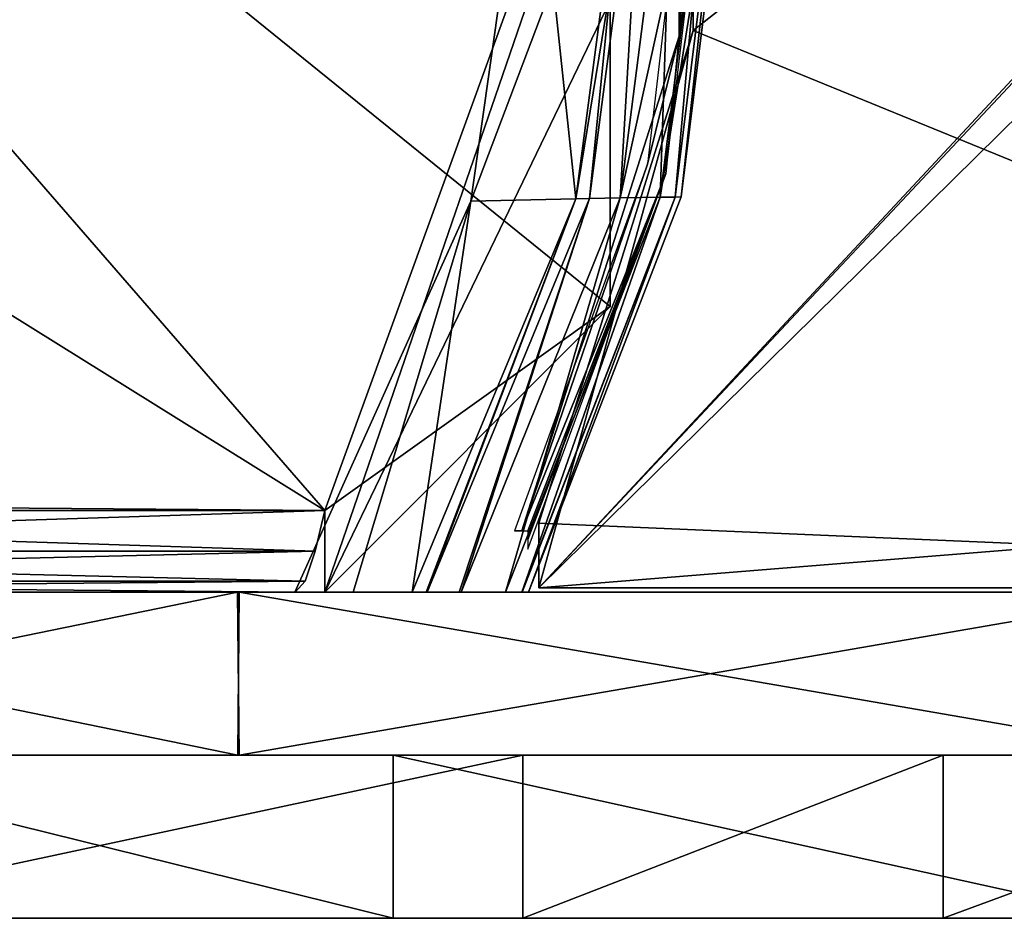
# Model space of a CAD drawing. Header units: millimetres. Extents: x -229 to 223, y -69 to 475.
# Tile 10 of 92: x -67 to -43, y -48 to -26. Entities that reach past the tile are written whole.
import ezdxf

# ---------------------------------------------------------------- set-up
doc = ezdxf.new("R2010")
doc.units = ezdxf.units.MM
doc.header["$LTSCALE"] = 65.185185
for name, color, linetype in [('11', 7, 'CONTINUOUS'), ('12', 7, 'CONTINUOUS'), ('15', 7, 'CONTINUOUS'), ('16', 7, 'CONTINUOUS'), ('19', 7, 'CONTINUOUS'), ('20', 7, 'CONTINUOUS'), ('39', 7, 'CONTINUOUS'), ('40', 7, 'CONTINUOUS'), ('41', 7, 'CONTINUOUS'), ('42', 7, 'CONTINUOUS'), ('46', 7, 'CONTINUOUS'), ('47', 7, 'CONTINUOUS'), ('48', 7, 'CONTINUOUS'), ('712', 7, 'CONTINUOUS'), ('713', 7, 'CONTINUOUS'), ('723', 7, 'CONTINUOUS'), ('725', 7, 'CONTINUOUS'), ('73', 7, 'CONTINUOUS'), ('74', 7, 'CONTINUOUS'), ('75', 7, 'CONTINUOUS')]:
    doc.layers.add(name, color=color, linetype=linetype)

msp = doc.modelspace()

# ---------------------------------------------------------------- linework, layer by layer
at = {"layer": '11', "color": 7, "linetype": 'Continuous'}
for points in [[(-17, 0.3, -82.75), (-17, 0, -82.75), (-54.25, -39.7, -82.75), (-17, 0.3, -82.75)], [(-50.464, -26.03, -82.75), (-17, 0.3, -82.75), (-54.25, -39.7, -82.75), (-50.464, -26.03, -82.75)], [(-50.464, -13.37, -82.75), (-17, 0.3, -82.75), (-50.464, -26.03, -82.75), (-50.464, -13.37, -82.75)], [(-17, 0, -82.75), (-17, -3, -82.75), (-54.25, -39.7, -82.75), (-17, 0, -82.75)], [(-54.25, -39.7, -82.75), (-17, -3, -82.75), (-17, -36.7, -82.75), (-54.25, -39.7, -82.75)], [(-54.25, -38.107, -82.75), (-50.464, -26.03, -82.75), (-54.25, -39.7, -82.75), (-54.25, -38.107, -82.75)], [(-17, -39.7, -82.75), (-54.25, -39.7, -82.75), (-17, -36.7, -82.75), (-17, -39.7, -82.75)]]:
    msp.add_3dface(points, dxfattribs=at)
at = {"layer": '12', "color": 7, "linetype": 'Continuous'}
for points in [[(-54.25, 0.3, 82.75), (-50.464, -13.37, 82.75), (-17, -39.7, 82.75), (-54.25, 0.3, 82.75)], [(-17, -3, 82.75), (-54.25, 0.3, 82.75), (-17, -36.7, 82.75), (-17, -3, 82.75)], [(-17, -36.7, 82.75), (-54.25, 0.3, 82.75), (-17, -39.7, 82.75), (-17, -36.7, 82.75)], [(-50.464, -13.37, 82.75), (-50.464, -26.03, 82.75), (-17, -39.7, 82.75), (-50.464, -13.37, 82.75)], [(-50.464, -26.03, 82.75), (-54.25, -38.107, 82.75), (-17, -39.7, 82.75), (-50.464, -26.03, 82.75)], [(-54.25, -38.107, 82.75), (-54.25, -39.7, 82.75), (-17, -39.7, 82.75), (-54.25, -38.107, 82.75)]]:
    msp.add_3dface(points, dxfattribs=at)
at = {"layer": '15', "color": 7, "linetype": 'Continuous'}
for points in [[(-59.5, -37.8, -52.75), (-59.743, -38.8, -52.482), (-90.6, -37.8, -52.75), (-59.5, -37.8, -52.75)], [(-90.6, -37.8, -52.75), (-59.743, -38.8, -52.482), (-90.357, -38.8, -52.482), (-90.6, -37.8, -52.75)], [(-59.743, -38.8, -52.482), (-59.985, -39.532, -51.75), (-90.357, -38.8, -52.482), (-59.743, -38.8, -52.482)], [(-90.357, -38.8, -52.482), (-59.985, -39.532, -51.75), (-90.115, -39.532, -51.75), (-90.357, -38.8, -52.482)], [(-60.228, -39.8, -50.75), (-89.872, -39.8, -50.75), (-90.115, -39.532, -51.75), (-60.228, -39.8, -50.75)], [(-59.985, -39.532, -51.75), (-60.228, -39.8, -50.75), (-90.115, -39.532, -51.75), (-59.985, -39.532, -51.75)]]:
    msp.add_3dface(points, dxfattribs=at)
at = {"layer": '16', "color": 7, "linetype": 'Continuous'}
for points in [[(-46.5, -2, -52.75), (-59.5, -37.8, -52.75), (-88.229, -19.9, -52.75), (-46.5, -2, -52.75)], [(-59.5, -37.8, -52.75), (-46.5, -2, -52.75), (-59.5, -39.8, -52.75), (-59.5, -37.8, -52.75)], [(-59.5, -39.8, -52.75), (-46.5, -2, -52.75), (-52.5, -25.3, -52.75), (-59.5, -39.8, -52.75)], [(-59.5, -37.8, -52.75), (-90.6, -37.8, -52.75), (-88.229, -19.9, -52.75), (-59.5, -37.8, -52.75)], [(-52.5, -32.8, -52.75), (-59.5, -39.8, -52.75), (-52.5, -25.3, -52.75), (-52.5, -32.8, -52.75)]]:
    msp.add_3dface(points, dxfattribs=at)
at = {"layer": '19', "color": 7, "linetype": 'Continuous'}
for points in [[(-52.5, -32.8, 52.75), (-52.5, -25.5, 52.75), (-90.6, -2, 52.75), (-52.5, -32.8, 52.75)], [(-59.5, -37.8, 52.75), (-52.5, -32.8, 52.75), (-90.6, -2, 52.75), (-59.5, -37.8, 52.75)], [(-88.229, -19.9, 52.75), (-59.5, -37.8, 52.75), (-90.6, -2, 52.75), (-88.229, -19.9, 52.75)], [(-90.6, -37.554, 52.75), (-59.5, -37.8, 52.75), (-88.229, -19.9, 52.75), (-90.6, -37.554, 52.75)], [(-59.5, -39.8, 52.75), (-52.5, -32.8, 52.75), (-59.5, -37.8, 52.75), (-59.5, -39.8, 52.75)], [(-90.6, -37.8, 52.75), (-59.5, -37.8, 52.75), (-90.6, -37.554, 52.75), (-90.6, -37.8, 52.75)]]:
    msp.add_3dface(points, dxfattribs=at)
at = {"layer": '20', "color": 7, "linetype": 'Continuous'}
for points in [[(-59.5, -37.8, 52.75), (-90.6, -37.8, 52.75), (-90.357, -38.8, 52.482), (-59.5, -37.8, 52.75)], [(-59.5, -37.8, 52.75), (-90.357, -38.8, 52.482), (-59.743, -38.8, 52.482), (-59.5, -37.8, 52.75)], [(-90.357, -38.8, 52.482), (-90.115, -39.532, 51.75), (-59.743, -38.8, 52.482), (-90.357, -38.8, 52.482)], [(-59.743, -38.8, 52.482), (-90.115, -39.532, 51.75), (-59.985, -39.532, 51.75), (-59.743, -38.8, 52.482)], [(-90.115, -39.532, 51.75), (-89.872, -39.8, 50.75), (-59.985, -39.532, 51.75), (-90.115, -39.532, 51.75)], [(-89.872, -39.8, 50.75), (-60.228, -39.8, 50.75), (-59.985, -39.532, 51.75), (-89.872, -39.8, 50.75)]]:
    msp.add_3dface(points, dxfattribs=at)
at = {"layer": '39', "color": 7, "linetype": 'Continuous'}
for points in [[(-49.982, -19.8, -83.75), (-50.909, -30.114, -83.604), (-51.275, -30.119, -83.75), (-49.982, -19.8, -83.75)], [(-49.629, -19.8, -83.604), (-50.757, -30.11, -83.25), (-50.909, -30.114, -83.604), (-49.629, -19.8, -83.604)], [(-49.629, -19.8, -83.604), (-50.909, -30.114, -83.604), (-49.982, -19.8, -83.75), (-49.629, -19.8, -83.604)], [(-49.482, -19.8, -83.25), (-50.757, -30.11, -83.25), (-49.629, -19.8, -83.604), (-49.482, -19.8, -83.25)], [(-54.67, -39.8, -83.603), (-55.073, -39.8, -83.75), (-51.275, -30.119, -83.75), (-54.67, -39.8, -83.603)], [(-54.67, -39.8, -83.603), (-50.909, -30.114, -83.604), (-54.657, -39.8, -83.591), (-54.67, -39.8, -83.603)], [(-50.909, -30.114, -83.604), (-54.67, -39.8, -83.603), (-51.275, -30.119, -83.75), (-50.909, -30.114, -83.604)], [(-50.909, -30.114, -83.604), (-54.505, -39.8, -83.25), (-54.657, -39.8, -83.591), (-50.909, -30.114, -83.604)], [(-50.757, -30.11, -83.25), (-54.505, -39.8, -83.25), (-50.909, -30.114, -83.604), (-50.757, -30.11, -83.25)]]:
    msp.add_3dface(points, dxfattribs=at)
at = {"layer": '40', "color": 7, "linetype": 'Continuous'}
for points in [[(-53.344, -30.156, -81.924), (-51.975, -19.8, -81.924), (-53.01, -30.147, -82.848), (-53.344, -30.156, -81.924)], [(-52.26, -30.135, -83.51), (-53.01, -30.147, -82.848), (-51.654, -19.8, -82.848), (-52.26, -30.135, -83.51)], [(-53.01, -30.147, -82.848), (-51.975, -19.8, -81.924), (-51.654, -19.8, -82.848), (-53.01, -30.147, -82.848)], [(-50.932, -19.8, -83.51), (-51.275, -30.119, -83.75), (-52.26, -30.135, -83.51), (-50.932, -19.8, -83.51)], [(-50.932, -19.8, -83.51), (-52.26, -30.135, -83.51), (-51.654, -19.8, -82.848), (-50.932, -19.8, -83.51)], [(-49.982, -19.8, -83.75), (-51.275, -30.119, -83.75), (-50.932, -19.8, -83.51), (-49.982, -19.8, -83.75)], [(-57.359, -39.8, -81.924), (-53.344, -30.156, -81.924), (-57.02, -39.8, -82.806), (-57.359, -39.8, -81.924)], [(-57.02, -39.8, -82.806), (-53.344, -30.156, -81.924), (-56.99, -39.8, -82.846), (-57.02, -39.8, -82.806)], [(-56.99, -39.8, -82.846), (-53.344, -30.156, -81.924), (-53.01, -30.147, -82.848), (-56.99, -39.8, -82.846)], [(-56.99, -39.8, -82.846), (-53.01, -30.147, -82.848), (-56.206, -39.8, -83.487), (-56.99, -39.8, -82.846)], [(-53.01, -30.147, -82.848), (-56.158, -39.8, -83.51), (-56.206, -39.8, -83.487), (-53.01, -30.147, -82.848)], [(-52.26, -30.135, -83.51), (-55.073, -39.8, -83.75), (-56.158, -39.8, -83.51), (-52.26, -30.135, -83.51)], [(-52.26, -30.135, -83.51), (-56.158, -39.8, -83.51), (-53.01, -30.147, -82.848), (-52.26, -30.135, -83.51)], [(-51.275, -30.119, -83.75), (-55.073, -39.8, -83.75), (-52.26, -30.135, -83.51), (-51.275, -30.119, -83.75)]]:
    msp.add_3dface(points, dxfattribs=at)
at = {"layer": '41', "color": 7, "linetype": 'Continuous'}
for points in [[(-54.44, -19.8, -53.75), (-53.344, -30.156, -81.924), (-55.919, -30.212, -53.75), (-54.44, -19.8, -53.75)], [(-51.975, -19.8, -81.924), (-53.344, -30.156, -81.924), (-54.44, -19.8, -53.75), (-51.975, -19.8, -81.924)], [(-53.344, -30.156, -81.924), (-57.359, -39.8, -81.924), (-55.919, -30.212, -53.75), (-53.344, -30.156, -81.924)], [(-60.241, -39.8, -53.75), (-55.919, -30.212, -53.75), (-58.806, -39.8, -67.695), (-60.241, -39.8, -53.75)], [(-55.919, -30.212, -53.75), (-57.359, -39.8, -81.924), (-58.806, -39.8, -67.695), (-55.919, -30.212, -53.75)]]:
    msp.add_3dface(points, dxfattribs=at)
at = {"layer": '42', "color": 7, "linetype": 'Continuous'}
for points in [[(-50.811, -26.165, -82.119), (-49.982, -19.8, -82.25), (-50.811, -13.435, -82.119), (-50.811, -26.165, -82.119)], [(-50.811, -26.165, -82.119), (-50.811, -13.435, -82.119), (-50.481, -19.8, -81.794), (-50.811, -26.165, -82.119)], [(-51.588, -29.305, -81.794), (-50.811, -26.165, -82.119), (-50.481, -19.8, -81.794), (-51.588, -29.305, -81.794)], [(-51.133, -29.542, -82.25), (-49.982, -19.8, -82.25), (-50.811, -26.165, -82.119), (-51.133, -29.542, -82.25)], [(-54.673, -38.3, -82.118), (-51.133, -29.542, -82.25), (-50.811, -26.165, -82.119), (-54.673, -38.3, -82.118)], [(-54.673, -38.3, -82.118), (-50.811, -26.165, -82.119), (-51.588, -29.305, -81.794), (-54.673, -38.3, -82.118)], [(-54.852, -38.3, -81.794), (-54.673, -38.3, -82.118), (-51.588, -29.305, -81.794), (-54.852, -38.3, -81.794)], [(-54.52, -38.3, -82.208), (-51.133, -29.542, -82.25), (-54.673, -38.3, -82.118), (-54.52, -38.3, -82.208)], [(-54.52, -38.748, -82.25), (-51.133, -29.542, -82.25), (-54.52, -38.515, -82.239), (-54.52, -38.748, -82.25)], [(-54.52, -38.515, -82.239), (-51.133, -29.542, -82.25), (-54.52, -38.3, -82.208), (-54.52, -38.515, -82.239)], [(-54.752, -38.3, -82.037), (-54.673, -38.3, -82.118), (-54.852, -38.3, -81.794), (-54.752, -38.3, -82.037)]]:
    msp.add_3dface(points, dxfattribs=at)
at = {"layer": '46', "color": 7, "linetype": 'Continuous'}
for points in [[(-50.909, -30.114, 83.604), (-49.629, -19.8, 83.604), (-51.275, -30.119, 83.75), (-50.909, -30.114, 83.604)], [(-51.275, -30.119, 83.75), (-49.629, -19.8, 83.604), (-49.982, -19.8, 83.75), (-51.275, -30.119, 83.75)], [(-50.909, -30.114, 83.604), (-50.757, -30.11, 83.25), (-49.629, -19.8, 83.604), (-50.909, -30.114, 83.604)], [(-50.757, -30.11, 83.25), (-49.482, -19.8, 83.25), (-49.629, -19.8, 83.604), (-50.757, -30.11, 83.25)], [(-55.073, -39.8, 83.75), (-54.671, -39.8, 83.603), (-51.275, -30.119, 83.75), (-55.073, -39.8, 83.75)], [(-54.671, -39.8, 83.603), (-54.657, -39.8, 83.591), (-50.909, -30.114, 83.604), (-54.671, -39.8, 83.603)], [(-54.671, -39.8, 83.603), (-50.909, -30.114, 83.604), (-51.275, -30.119, 83.75), (-54.671, -39.8, 83.603)], [(-54.657, -39.8, 83.591), (-54.505, -39.8, 83.25), (-50.909, -30.114, 83.604), (-54.657, -39.8, 83.591)], [(-54.505, -39.8, 83.25), (-50.757, -30.11, 83.25), (-50.909, -30.114, 83.604), (-54.505, -39.8, 83.25)]]:
    msp.add_3dface(points, dxfattribs=at)
at = {"layer": '47', "color": 7, "linetype": 'Continuous'}
for points in [[(-51.975, -19.8, 81.924), (-53.344, -30.156, 81.924), (-51.654, -19.8, 82.848), (-51.975, -19.8, 81.924)], [(-51.654, -19.8, 82.848), (-53.344, -30.156, 81.924), (-53.01, -30.148, 82.848), (-51.654, -19.8, 82.848)], [(-52.259, -30.135, 83.51), (-51.654, -19.8, 82.848), (-53.01, -30.148, 82.848), (-52.259, -30.135, 83.51)], [(-51.275, -30.119, 83.75), (-49.982, -19.8, 83.75), (-52.259, -30.135, 83.51), (-51.275, -30.119, 83.75)], [(-52.259, -30.135, 83.51), (-49.982, -19.8, 83.75), (-50.932, -19.8, 83.51), (-52.259, -30.135, 83.51)], [(-52.259, -30.135, 83.51), (-50.932, -19.8, 83.51), (-51.654, -19.8, 82.848), (-52.259, -30.135, 83.51)], [(-53.344, -30.156, 81.924), (-57.359, -39.8, 81.924), (-56.99, -39.8, 82.846), (-53.344, -30.156, 81.924)], [(-56.159, -39.8, 83.509), (-53.01, -30.148, 82.848), (-56.99, -39.8, 82.846), (-56.159, -39.8, 83.509)], [(-53.01, -30.148, 82.848), (-53.344, -30.156, 81.924), (-56.99, -39.8, 82.846), (-53.01, -30.148, 82.848)], [(-56.159, -39.8, 83.509), (-55.073, -39.8, 83.75), (-52.259, -30.135, 83.51), (-56.159, -39.8, 83.509)], [(-56.159, -39.8, 83.509), (-52.259, -30.135, 83.51), (-53.01, -30.148, 82.848), (-56.159, -39.8, 83.509)], [(-55.073, -39.8, 83.75), (-51.275, -30.119, 83.75), (-52.259, -30.135, 83.51), (-55.073, -39.8, 83.75)], [(-56.99, -39.8, 82.846), (-57.359, -39.8, 81.924), (-57.016, -39.8, 82.81), (-56.99, -39.8, 82.846)], [(-56.159, -39.8, 83.509), (-56.99, -39.8, 82.846), (-56.221, -39.8, 83.479), (-56.159, -39.8, 83.509)]]:
    msp.add_3dface(points, dxfattribs=at)
at = {"layer": '48', "color": 7, "linetype": 'Continuous'}
for points in [[(-53.344, -30.156, 81.924), (-51.975, -19.8, 81.924), (-55.919, -30.212, 53.75), (-53.344, -30.156, 81.924)], [(-55.919, -30.212, 53.75), (-51.975, -19.8, 81.924), (-54.44, -19.8, 53.75), (-55.919, -30.212, 53.75)], [(-57.359, -39.8, 81.924), (-53.344, -30.156, 81.924), (-55.919, -30.212, 53.75), (-57.359, -39.8, 81.924)], [(-55.919, -30.212, 53.75), (-60.241, -39.8, 53.75), (-58.806, -39.8, 67.696), (-55.919, -30.212, 53.75)], [(-57.359, -39.8, 81.924), (-55.919, -30.212, 53.75), (-58.806, -39.8, 67.696), (-57.359, -39.8, 81.924)]]:
    msp.add_3dface(points, dxfattribs=at)
at = {"layer": '712', "color": 7, "linetype": 'Continuous'}
for points in [[(-74.004, -47.8, 81.384), (-73.356, -47.8, -81.968), (-57.824, -47.8, 93.575), (-74.004, -47.8, 81.384)], [(-73.356, -47.8, -81.968), (-54.642, -47.8, -95.467), (-57.824, -47.8, 93.575), (-73.356, -47.8, -81.968)], [(-54.642, -47.8, -95.467), (-44.331, -47.8, -100.67), (-57.824, -47.8, 93.575), (-54.642, -47.8, -95.467)], [(-57.824, -47.8, 93.575), (-44.331, -47.8, -100.67), (-39.672, -47.8, 102.596), (-57.824, -47.8, 93.575)], [(-44.331, -47.8, -100.67), (-33.478, -47.8, -104.782), (-39.672, -47.8, 102.596), (-44.331, -47.8, -100.67)]]:
    msp.add_3dface(points, dxfattribs=at)
at = {"layer": '713', "color": 7, "linetype": 'Continuous'}
for points in [[(-74.004, -43.8, 81.384), (-57.824, -43.8, 93.575), (-73.356, -43.8, -81.968), (-74.004, -43.8, 81.384)], [(-73.356, -43.8, -81.968), (-57.824, -43.8, 93.575), (-54.642, -43.8, -95.467), (-73.356, -43.8, -81.968)], [(-57.824, -43.8, 93.575), (-39.672, -43.8, 102.596), (-54.642, -43.8, -95.467), (-57.824, -43.8, 93.575)], [(-54.642, -43.8, -95.467), (-39.672, -43.8, 102.596), (-44.331, -43.8, -100.67), (-54.642, -43.8, -95.467)], [(-44.331, -43.8, -100.67), (-39.672, -43.8, 102.596), (-33.478, -43.8, -104.782), (-44.331, -43.8, -100.67)]]:
    msp.add_3dface(points, dxfattribs=at)
at = {"layer": '723', "color": 7, "linetype": 'Continuous'}
for points in [[(-54.642, -47.8, -95.467), (-73.356, -47.8, -81.968), (-54.642, -43.8, -95.467), (-54.642, -47.8, -95.467)], [(-73.356, -47.8, -81.968), (-73.356, -43.8, -81.968), (-54.642, -43.8, -95.467), (-73.356, -47.8, -81.968)], [(-44.331, -47.8, -100.67), (-54.642, -47.8, -95.467), (-44.331, -43.8, -100.67), (-44.331, -47.8, -100.67)], [(-54.642, -47.8, -95.467), (-54.642, -43.8, -95.467), (-44.331, -43.8, -100.67), (-54.642, -47.8, -95.467)], [(-33.478, -47.8, -104.782), (-44.331, -47.8, -100.67), (-33.478, -43.8, -104.782), (-33.478, -47.8, -104.782)], [(-44.331, -47.8, -100.67), (-44.331, -43.8, -100.67), (-33.478, -43.8, -104.782), (-44.331, -47.8, -100.67)]]:
    msp.add_3dface(points, dxfattribs=at)
at = {"layer": '725', "color": 7, "linetype": 'Continuous'}
for points in [[(-74.004, -47.8, 81.384), (-57.824, -47.8, 93.575), (-74.004, -43.8, 81.384), (-74.004, -47.8, 81.384)], [(-57.824, -47.8, 93.575), (-57.824, -43.8, 93.575), (-74.004, -43.8, 81.384), (-57.824, -47.8, 93.575)], [(-57.824, -47.8, 93.575), (-39.672, -47.8, 102.596), (-57.824, -43.8, 93.575), (-57.824, -47.8, 93.575)], [(-39.672, -47.8, 102.596), (-39.672, -43.8, 102.596), (-57.824, -43.8, 93.575), (-39.672, -47.8, 102.596)]]:
    msp.add_3dface(points, dxfattribs=at)
at = {"layer": '73', "color": 7, "linetype": 'Continuous'}
for points in [[(-81.22, -39.8, -71.94), (-61.642, -39.8, -89.289), (-81.159, -43.8, -72.01), (-81.22, -39.8, -71.94)], [(-81.159, -43.8, -72.01), (-61.642, -39.8, -89.289), (-61.602, -43.8, -89.316), (-81.159, -43.8, -72.01)], [(-61.642, -39.8, -89.289), (-38.481, -39.8, -101.446), (-61.602, -43.8, -89.316), (-61.642, -39.8, -89.289)], [(-61.602, -43.8, -89.316), (-38.481, -39.8, -101.446), (-38.49, -43.8, -101.443), (-61.602, -43.8, -89.316)]]:
    msp.add_3dface(points, dxfattribs=at)
at = {"layer": '74', "color": 7, "linetype": 'Continuous'}
for points in [[(-61.64, -43.8, 89.29), (-81.161, -39.8, 72.007), (-81.218, -43.8, 71.943), (-61.64, -43.8, 89.29)], [(-61.604, -39.8, 89.315), (-81.161, -39.8, 72.007), (-61.64, -43.8, 89.29), (-61.604, -39.8, 89.315)], [(-38.485, -43.8, 101.445), (-61.604, -39.8, 89.315), (-61.64, -43.8, 89.29), (-38.485, -43.8, 101.445)], [(-38.486, -39.8, 101.445), (-61.604, -39.8, 89.315), (-38.485, -43.8, 101.445), (-38.486, -39.8, 101.445)]]:
    msp.add_3dface(points, dxfattribs=at)
at = {"layer": '75', "color": 7, "linetype": 'Continuous'}
for points in [[(108.5, -39.8), (107.704, -39.8, -13.117), (-108.5, -39.8), (108.5, -39.8)], [(108.5, -39.8), (-108.5, -39.8), (-107.704, -39.8, 13.117), (108.5, -39.8)], [(107.704, -39.8, -13.117), (-107.707, -39.8, -13.09), (-108.5, -39.8), (107.704, -39.8, -13.117)], [(107.704, -39.8, -13.117), (-105.341, -39.8, -25.988), (-107.707, -39.8, -13.09), (107.704, -39.8, -13.117)], [(108.5, -39.8), (-107.704, -39.8, 13.117), (107.707, -39.8, 13.09), (108.5, -39.8)], [(-107.704, -39.8, 13.117), (-105.327, -39.8, 26.043), (105.341, -39.8, 25.988), (-107.704, -39.8, 13.117)], [(-107.704, -39.8, 13.117), (105.341, -39.8, 25.988), (107.707, -39.8, 13.09), (-107.704, -39.8, 13.117)], [(107.704, -39.8, -13.117), (105.327, -39.8, -26.043), (-105.341, -39.8, -25.988), (107.704, -39.8, -13.117)], [(105.327, -39.8, -26.043), (101.409, -39.8, -38.577), (-105.341, -39.8, -25.988), (105.327, -39.8, -26.043)], [(101.409, -39.8, -38.577), (-96.071, -39.8, -50.424), (-105.341, -39.8, -25.988), (101.409, -39.8, -38.577)], [(-105.327, -39.8, 26.043), (-101.409, -39.8, 38.577), (105.341, -39.8, 25.988), (-105.327, -39.8, 26.043)], [(-101.409, -39.8, 38.577), (-96.024, -39.8, 50.513), (96.071, -39.8, 50.424), (-101.409, -39.8, 38.577)], [(-101.409, -39.8, 38.577), (96.071, -39.8, 50.424), (105.341, -39.8, 25.988), (-101.409, -39.8, 38.577)], [(101.409, -39.8, -38.577), (96.024, -39.8, -50.513), (-96.071, -39.8, -50.424), (101.409, -39.8, -38.577)], [(96.024, -39.8, -50.513), (-81.22, -39.8, -71.94), (-96.071, -39.8, -50.424), (96.024, -39.8, -50.513)], [(-96.024, -39.8, 50.513), (-81.161, -39.8, 72.007), (81.22, -39.8, 71.94), (-96.024, -39.8, 50.513)], [(-96.024, -39.8, 50.513), (81.22, -39.8, 71.94), (96.071, -39.8, 50.424), (-96.024, -39.8, 50.513)], [(96.024, -39.8, -50.513), (81.161, -39.8, -72.007), (-81.22, -39.8, -71.94), (96.024, -39.8, -50.513)], [(81.161, -39.8, -72.007), (-61.642, -39.8, -89.289), (-81.22, -39.8, -71.94), (81.161, -39.8, -72.007)], [(-81.161, -39.8, 72.007), (-61.604, -39.8, 89.315), (61.642, -39.8, 89.289), (-81.161, -39.8, 72.007)], [(-81.161, -39.8, 72.007), (61.642, -39.8, 89.289), (81.22, -39.8, 71.94), (-81.161, -39.8, 72.007)], [(81.161, -39.8, -72.007), (61.604, -39.8, -89.315), (-61.642, -39.8, -89.289), (81.161, -39.8, -72.007)], [(61.604, -39.8, -89.315), (38.486, -39.8, -101.445), (-61.642, -39.8, -89.289), (61.604, -39.8, -89.315)], [(38.486, -39.8, -101.445), (-38.481, -39.8, -101.446), (-61.642, -39.8, -89.289), (38.486, -39.8, -101.445)], [(-61.604, -39.8, 89.315), (-38.486, -39.8, 101.445), (61.642, -39.8, 89.289), (-61.604, -39.8, 89.315)]]:
    msp.add_3dface(points, dxfattribs=at)

doc.saveas('drawing.dxf')
